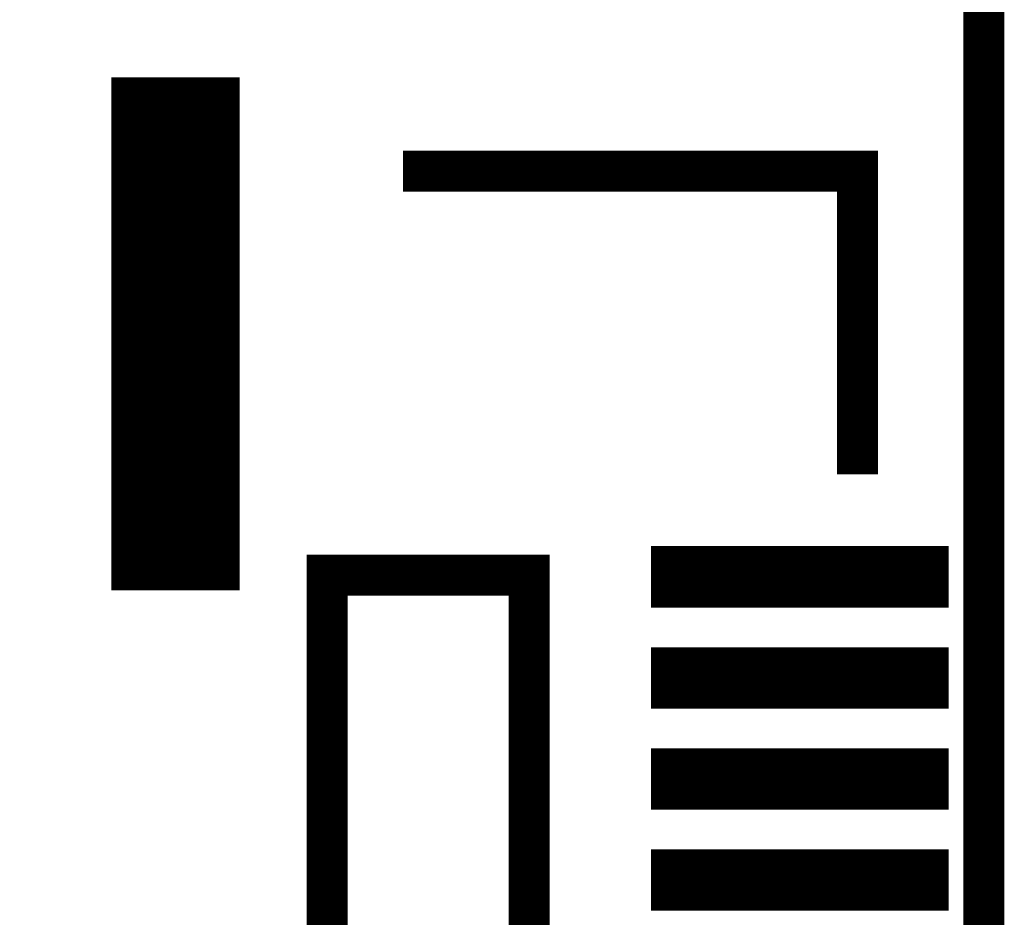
# Model space of a CAD drawing. Extents: x -28 to 78, y -35 to 66.
# Tile 7 of 31: x 7.73 to 12.6, y 18.56 to 23. Entities that reach past the tile are written whole.
import ezdxf

# ---------------------------------------------------------------- set-up
doc = ezdxf.new("R2010")
doc.units = 0
doc.layers.add('PG_SILKSCREEN_BOTTOM', color=5, linetype='CONTINUOUS')
doc.layers.add('PIN_BOTTOM', color=6, linetype='CONTINUOUS')

msp = doc.modelspace()

# ---------------------------------------------------------------- linework, layer by layer
at = {"layer": 'PG_SILKSCREEN_BOTTOM', "const_width": 0.2032}
for points in [[(3.420019, 63.999999), (3.420019, 2.000001), (12.500018, 2.000001), (12.500018, 63.999999)], [(9.25002, 20.25), (9.25002, 5.750001), (10.250018, 5.750001), (10.250018, 20.25)]]:
    msp.add_lwpolyline(points, close=True, dxfattribs=at)
msp.add_lwpolyline([(11.875018, 20.749999), (11.875018, 22.250001), (9.625018, 22.250001)], dxfattribs=at)
at = {"layer": 'PIN_BOTTOM', "const_width": 0.01}
for points in [[(8.18752, 20.18), (8.18752, 22.709998), (8.812517, 22.709998), (8.812517, 20.18)], [(10.858419, 20.094202), (10.858419, 20.388999), (12.321616, 20.388999), (12.321616, 20.094202)], [(10.858419, 19.5942), (10.858419, 19.888998), (12.321616, 19.888998), (12.321616, 19.5942)], [(10.858419, 19.094199), (10.858419, 19.388996), (12.321616, 19.388996), (12.321616, 19.094199)], [(10.858419, 18.594197), (10.858419, 18.888994), (12.321616, 18.888994), (12.321616, 18.594197)]]:
    msp.add_lwpolyline(points, close=True, dxfattribs=at)
for points in [[(8.18752, 22.709955), (8.812517, 22.709955)], [(8.18752, 22.699955), (8.812517, 22.699955)], [(8.18752, 22.689955), (8.812517, 22.689955)], [(8.18752, 22.679955), (8.812517, 22.679955)], [(8.18752, 22.669955), (8.812517, 22.669955)], [(8.18752, 22.659955), (8.812517, 22.659955)], [(8.18752, 22.649955), (8.812517, 22.649955)], [(8.18752, 22.639955), (8.812517, 22.639955)], [(8.18752, 22.629955), (8.812517, 22.629955)], [(8.18752, 22.619955), (8.812517, 22.619955)], [(8.18752, 22.609955), (8.812517, 22.609955)], [(8.18752, 22.599955), (8.812517, 22.599955)], [(8.18752, 22.589955), (8.812517, 22.589955)], [(8.18752, 22.579955), (8.812517, 22.579955)], [(8.18752, 22.569955), (8.812517, 22.569955)], [(8.18752, 22.559955), (8.812517, 22.559955)], [(8.18752, 22.549955), (8.812517, 22.549955)], [(8.18752, 22.539955), (8.812517, 22.539955)], [(8.18752, 22.529955), (8.812517, 22.529955)], [(8.18752, 22.519955), (8.812517, 22.519955)], [(8.18752, 22.509955), (8.812517, 22.509955)], [(8.18752, 22.499955), (8.812517, 22.499955)], [(8.18752, 22.489955), (8.812517, 22.489955)], [(8.18752, 22.479955), (8.812517, 22.479955)], [(8.18752, 22.469955), (8.812517, 22.469955)], [(8.18752, 22.459955), (8.812517, 22.459955)], [(8.18752, 22.449955), (8.812517, 22.449955)], [(8.18752, 22.439955), (8.812517, 22.439955)], [(8.18752, 22.429955), (8.812517, 22.429955)], [(8.18752, 22.419955), (8.812517, 22.419955)], [(8.18752, 22.409955), (8.812517, 22.409955)], [(8.18752, 22.399955), (8.812517, 22.399955)], [(8.18752, 22.389955), (8.812517, 22.389955)], [(8.18752, 22.379955), (8.812517, 22.379955)], [(8.18752, 22.369955), (8.812517, 22.369955)], [(8.18752, 22.359955), (8.812517, 22.359955)], [(8.18752, 22.349955), (8.812517, 22.349955)], [(8.18752, 22.339955), (8.812517, 22.339955)], [(8.18752, 22.329955), (8.812517, 22.329955)], [(8.18752, 22.319955), (8.812517, 22.319955)], [(8.18752, 22.309955), (8.812517, 22.309955)], [(8.18752, 22.299955), (8.812517, 22.299955)], [(8.18752, 22.289955), (8.812517, 22.289955)], [(8.18752, 22.279955), (8.812517, 22.279955)], [(8.18752, 22.269955), (8.812517, 22.269955)], [(8.18752, 22.259955), (8.812517, 22.259955)], [(8.18752, 22.249955), (8.812517, 22.249955)], [(8.18752, 22.239956), (8.812517, 22.239956)], [(8.18752, 22.229956), (8.812517, 22.229956)], [(8.18752, 22.219956), (8.812517, 22.219956)], [(8.18752, 22.209956), (8.812517, 22.209956)], [(8.18752, 22.199956), (8.812517, 22.199956)], [(8.18752, 22.189956), (8.812517, 22.189956)], [(8.18752, 22.179956), (8.812517, 22.179956)], [(8.18752, 22.169956), (8.812517, 22.169956)], [(8.18752, 22.159956), (8.812517, 22.159956)], [(8.18752, 22.149956), (8.812517, 22.149956)], [(8.18752, 22.139956), (8.812517, 22.139956)], [(8.18752, 22.129956), (8.812517, 22.129956)], [(8.18752, 22.119956), (8.812517, 22.119956)], [(8.18752, 22.109956), (8.812517, 22.109956)], [(8.18752, 22.099956), (8.812517, 22.099956)], [(8.18752, 22.089956), (8.812517, 22.089956)], [(8.18752, 22.079956), (8.812517, 22.079956)], [(8.18752, 22.069956), (8.812517, 22.069956)], [(8.18752, 22.059956), (8.812517, 22.059956)], [(8.18752, 22.049956), (8.812517, 22.049956)], [(8.18752, 22.039956), (8.812517, 22.039956)], [(8.18752, 22.029956), (8.812517, 22.029956)], [(8.18752, 22.019956), (8.812517, 22.019956)], [(8.18752, 22.009956), (8.812517, 22.009956)], [(8.18752, 21.999956), (8.812517, 21.999956)], [(8.18752, 21.989956), (8.812517, 21.989956)], [(8.18752, 21.979956), (8.812517, 21.979956)], [(8.18752, 21.969956), (8.812517, 21.969956)], [(8.18752, 21.959956), (8.812517, 21.959956)], [(8.18752, 21.949956), (8.812517, 21.949956)], [(8.18752, 21.939956), (8.812517, 21.939956)], [(8.18752, 21.929956), (8.812517, 21.929956)], [(8.18752, 21.919956), (8.812517, 21.919956)], [(8.18752, 21.909956), (8.812517, 21.909956)], [(8.18752, 21.899956), (8.812517, 21.899956)], [(8.18752, 21.889956), (8.812517, 21.889956)], [(8.18752, 21.879956), (8.812517, 21.879956)], [(8.18752, 21.869956), (8.812517, 21.869956)], [(8.18752, 21.859956), (8.812517, 21.859956)], [(8.18752, 21.849956), (8.812517, 21.849956)], [(8.18752, 21.839956), (8.812517, 21.839956)], [(8.18752, 21.829956), (8.812517, 21.829956)], [(8.18752, 21.819956), (8.812517, 21.819956)], [(8.18752, 21.809956), (8.812517, 21.809956)], [(8.18752, 21.799956), (8.812517, 21.799956)], [(8.18752, 21.789956), (8.812517, 21.789956)], [(8.18752, 21.779956), (8.812517, 21.779956)], [(8.18752, 21.769956), (8.812517, 21.769956)], [(8.18752, 21.759956), (8.812517, 21.759956)], [(8.18752, 21.749957), (8.812517, 21.749957)], [(8.18752, 21.739957), (8.812517, 21.739957)], [(8.18752, 21.729957), (8.812517, 21.729957)], [(8.18752, 21.719957), (8.812517, 21.719957)], [(8.18752, 21.709957), (8.812517, 21.709957)], [(8.18752, 21.699957), (8.812517, 21.699957)], [(8.18752, 21.689957), (8.812517, 21.689957)], [(8.18752, 21.679957), (8.812517, 21.679957)], [(8.18752, 21.669957), (8.812517, 21.669957)], [(8.18752, 21.659957), (8.812517, 21.659957)], [(8.18752, 21.649957), (8.812517, 21.649957)], [(8.18752, 21.639957), (8.812517, 21.639957)], [(8.18752, 21.629957), (8.812517, 21.629957)], [(8.18752, 21.619957), (8.812517, 21.619957)], [(8.18752, 21.609957), (8.812517, 21.609957)], [(8.18752, 21.599957), (8.812517, 21.599957)], [(8.18752, 21.589957), (8.812517, 21.589957)], [(8.18752, 21.579957), (8.812517, 21.579957)], [(8.18752, 21.569957), (8.812517, 21.569957)], [(8.18752, 21.559957), (8.812517, 21.559957)], [(8.18752, 21.549957), (8.812517, 21.549957)], [(8.18752, 21.539957), (8.812517, 21.539957)], [(8.18752, 21.529957), (8.812517, 21.529957)], [(8.18752, 21.519957), (8.812517, 21.519957)], [(8.18752, 21.509957), (8.812517, 21.509957)], [(8.18752, 21.499957), (8.812517, 21.499957)], [(8.18752, 21.489957), (8.812517, 21.489957)], [(8.18752, 21.479957), (8.812517, 21.479957)], [(8.18752, 21.469957), (8.812517, 21.469957)], [(8.18752, 21.459957), (8.812517, 21.459957)], [(8.18752, 21.449957), (8.812517, 21.449957)], [(8.18752, 21.439957), (8.812517, 21.439957)], [(8.18752, 21.429957), (8.812517, 21.429957)], [(8.18752, 21.419957), (8.812517, 21.419957)], [(8.18752, 21.409957), (8.812517, 21.409957)], [(8.18752, 21.399957), (8.812517, 21.399957)], [(8.18752, 21.389957), (8.812517, 21.389957)], [(8.18752, 21.379957), (8.812517, 21.379957)], [(8.18752, 21.369957), (8.812517, 21.369957)], [(8.18752, 21.359957), (8.812517, 21.359957)], [(8.18752, 21.349957), (8.812517, 21.349957)], [(8.18752, 21.339957), (8.812517, 21.339957)], [(8.18752, 21.329957), (8.812517, 21.329957)], [(8.18752, 21.319957), (8.812517, 21.319957)], [(8.18752, 21.309957), (8.812517, 21.309957)], [(8.18752, 21.299957), (8.812517, 21.299957)], [(8.18752, 21.289957), (8.812517, 21.289957)], [(8.18752, 21.279957), (8.812517, 21.279957)], [(8.18752, 21.269957), (8.812517, 21.269957)], [(8.18752, 21.259957), (8.812517, 21.259957)], [(8.18752, 21.249957), (8.812517, 21.249957)], [(8.18752, 21.239958), (8.812517, 21.239958)], [(8.18752, 21.229958), (8.812517, 21.229958)], [(8.18752, 21.219958), (8.812517, 21.219958)], [(8.18752, 21.209958), (8.812517, 21.209958)], [(8.18752, 21.199958), (8.812517, 21.199958)], [(8.18752, 21.189958), (8.812517, 21.189958)], [(8.18752, 21.179958), (8.812517, 21.179958)], [(8.18752, 21.169958), (8.812517, 21.169958)], [(8.18752, 21.159958), (8.812517, 21.159958)], [(8.18752, 21.149958), (8.812517, 21.149958)], [(8.18752, 21.139958), (8.812517, 21.139958)], [(8.18752, 21.129958), (8.812517, 21.129958)], [(8.18752, 21.119958), (8.812517, 21.119958)], [(8.18752, 21.109958), (8.812517, 21.109958)], [(8.18752, 21.099958), (8.812517, 21.099958)], [(8.18752, 21.089958), (8.812517, 21.089958)], [(8.18752, 21.079958), (8.812517, 21.079958)], [(8.18752, 21.069958), (8.812517, 21.069958)], [(8.18752, 21.059958), (8.812517, 21.059958)], [(8.18752, 21.049958), (8.812517, 21.049958)], [(8.18752, 21.039958), (8.812517, 21.039958)], [(8.18752, 21.029958), (8.812517, 21.029958)], [(8.18752, 21.019958), (8.812517, 21.019958)], [(8.18752, 21.009958), (8.812517, 21.009958)], [(8.18752, 20.999958), (8.812517, 20.999958)], [(8.18752, 20.989958), (8.812517, 20.989958)], [(8.18752, 20.979958), (8.812517, 20.979958)], [(8.18752, 20.969958), (8.812517, 20.969958)], [(8.18752, 20.959958), (8.812517, 20.959958)], [(8.18752, 20.949958), (8.812517, 20.949958)], [(8.18752, 20.939958), (8.812517, 20.939958)], [(8.18752, 20.929958), (8.812517, 20.929958)], [(8.18752, 20.919958), (8.812517, 20.919958)], [(8.18752, 20.909958), (8.812517, 20.909958)], [(8.18752, 20.899958), (8.812517, 20.899958)], [(8.18752, 20.889958), (8.812517, 20.889958)], [(8.18752, 20.879958), (8.812517, 20.879958)], [(8.18752, 20.869958), (8.812517, 20.869958)], [(8.18752, 20.859958), (8.812517, 20.859958)], [(8.18752, 20.849958), (8.812517, 20.849958)], [(8.18752, 20.839958), (8.812517, 20.839958)], [(8.18752, 20.829958), (8.812517, 20.829958)], [(8.18752, 20.819958), (8.812517, 20.819958)], [(8.18752, 20.809958), (8.812517, 20.809958)], [(8.18752, 20.799958), (8.812517, 20.799958)], [(8.18752, 20.789958), (8.812517, 20.789958)], [(8.18752, 20.779958), (8.812517, 20.779958)], [(8.18752, 20.769958), (8.812517, 20.769958)], [(8.18752, 20.759958), (8.812517, 20.759958)], [(8.18752, 20.749958), (8.812517, 20.749958)], [(8.18752, 20.739959), (8.812517, 20.739959)], [(8.18752, 20.729959), (8.812517, 20.729959)], [(8.18752, 20.719959), (8.812517, 20.719959)], [(8.18752, 20.709959), (8.812517, 20.709959)], [(8.18752, 20.699959), (8.812517, 20.699959)], [(8.18752, 20.689959), (8.812517, 20.689959)], [(8.18752, 20.679959), (8.812517, 20.679959)], [(8.18752, 20.669959), (8.812517, 20.669959)], [(8.18752, 20.659959), (8.812517, 20.659959)], [(8.18752, 20.649959), (8.812517, 20.649959)], [(8.18752, 20.639959), (8.812517, 20.639959)], [(8.18752, 20.629959), (8.812517, 20.629959)], [(8.18752, 20.619959), (8.812517, 20.619959)], [(8.18752, 20.609959), (8.812517, 20.609959)], [(8.18752, 20.599959), (8.812517, 20.599959)], [(8.18752, 20.589959), (8.812517, 20.589959)], [(8.18752, 20.579959), (8.812517, 20.579959)], [(8.18752, 20.569959), (8.812517, 20.569959)], [(8.18752, 20.559959), (8.812517, 20.559959)], [(8.18752, 20.549959), (8.812517, 20.549959)], [(8.18752, 20.539959), (8.812517, 20.539959)], [(8.18752, 20.529959), (8.812517, 20.529959)], [(8.18752, 20.519959), (8.812517, 20.519959)], [(8.18752, 20.509959), (8.812517, 20.509959)], [(8.18752, 20.499959), (8.812517, 20.499959)], [(8.18752, 20.489959), (8.812517, 20.489959)], [(8.18752, 20.479959), (8.812517, 20.479959)], [(8.18752, 20.469959), (8.812517, 20.469959)], [(8.18752, 20.459959), (8.812517, 20.459959)], [(8.18752, 20.449959), (8.812517, 20.449959)], [(8.18752, 20.439959), (8.812517, 20.439959)], [(8.18752, 20.429959), (8.812517, 20.429959)], [(8.18752, 20.419959), (8.812517, 20.419959)], [(8.18752, 20.409959), (8.812517, 20.409959)], [(8.18752, 20.399959), (8.812517, 20.399959)], [(8.18752, 20.389959), (8.812517, 20.389959)], [(8.18752, 20.379959), (8.812517, 20.379959)], [(8.18752, 20.369959), (8.812517, 20.369959)], [(10.858419, 20.379959), (12.321616, 20.379959)], [(10.858419, 20.369959), (12.321616, 20.369959)], [(8.18752, 20.359959), (8.812517, 20.359959)], [(8.18752, 20.349959), (8.812517, 20.349959)], [(8.18752, 20.339959), (8.812517, 20.339959)], [(8.18752, 20.329959), (8.812517, 20.329959)], [(8.18752, 20.319959), (8.812517, 20.319959)], [(10.858419, 20.359959), (12.321616, 20.359959)], [(10.858419, 20.349959), (12.321616, 20.349959)], [(10.858419, 20.339959), (12.321616, 20.339959)], [(10.858419, 20.329959), (12.321616, 20.329959)], [(10.858419, 20.319959), (12.321616, 20.319959)], [(8.18752, 20.309959), (8.812517, 20.309959)], [(8.18752, 20.299959), (8.812517, 20.299959)], [(8.18752, 20.289959), (8.812517, 20.289959)], [(8.18752, 20.279959), (8.812517, 20.279959)], [(8.18752, 20.269959), (8.812517, 20.269959)], [(10.858419, 20.309959), (12.321616, 20.309959)], [(10.858419, 20.299959), (12.321616, 20.299959)], [(10.858419, 20.289959), (12.321616, 20.289959)], [(10.858419, 20.279959), (12.321616, 20.279959)], [(10.858419, 20.269959), (12.321616, 20.269959)], [(8.18752, 20.259959), (8.812517, 20.259959)], [(8.18752, 20.249959), (8.812517, 20.249959)], [(8.18752, 20.23996), (8.812517, 20.23996)], [(8.18752, 20.22996), (8.812517, 20.22996)], [(8.18752, 20.21996), (8.812517, 20.21996)], [(10.858419, 20.259959), (12.321616, 20.259959)], [(10.858419, 20.249959), (12.321616, 20.249959)], [(10.858419, 20.23996), (12.321616, 20.23996)], [(10.858419, 20.22996), (12.321616, 20.22996)], [(10.858419, 20.21996), (12.321616, 20.21996)], [(8.18752, 20.20996), (8.812517, 20.20996)], [(8.18752, 20.19996), (8.812517, 20.19996)], [(8.18752, 20.18996), (8.812517, 20.18996)], [(10.858419, 20.20996), (12.321616, 20.20996)], [(10.858419, 20.19996), (12.321616, 20.19996)], [(10.858419, 20.18996), (12.321616, 20.18996)], [(10.858419, 20.17996), (12.321616, 20.17996)], [(10.858419, 20.16996), (12.321616, 20.16996)], [(10.858419, 20.15996), (12.321616, 20.15996)], [(10.858419, 20.14996), (12.321616, 20.14996)], [(10.858419, 20.13996), (12.321616, 20.13996)], [(10.858419, 20.12996), (12.321616, 20.12996)], [(10.858419, 20.11996), (12.321616, 20.11996)], [(10.858419, 20.10996), (12.321616, 20.10996)], [(10.858419, 20.09996), (12.321616, 20.09996)], [(10.858419, 19.87996), (12.321616, 19.87996)], [(10.858419, 19.86996), (12.321616, 19.86996)], [(10.858419, 19.85996), (12.321616, 19.85996)], [(10.858419, 19.84996), (12.321616, 19.84996)], [(10.858419, 19.83996), (12.321616, 19.83996)], [(10.858419, 19.82996), (12.321616, 19.82996)], [(10.858419, 19.81996), (12.321616, 19.81996)], [(10.858419, 19.80996), (12.321616, 19.80996)], [(10.858419, 19.79996), (12.321616, 19.79996)], [(10.858419, 19.78996), (12.321616, 19.78996)], [(10.858419, 19.77996), (12.321616, 19.77996)], [(10.858419, 19.76996), (12.321616, 19.76996)], [(10.858419, 19.75996), (12.321616, 19.75996)], [(10.858419, 19.749961), (12.321616, 19.749961)], [(10.858419, 19.739961), (12.321616, 19.739961)], [(10.858419, 19.729961), (12.321616, 19.729961)], [(10.858419, 19.719961), (12.321616, 19.719961)], [(10.858419, 19.709961), (12.321616, 19.709961)], [(10.858419, 19.699961), (12.321616, 19.699961)], [(10.858419, 19.689961), (12.321616, 19.689961)], [(10.858419, 19.679961), (12.321616, 19.679961)], [(10.858419, 19.669961), (12.321616, 19.669961)], [(10.858419, 19.659961), (12.321616, 19.659961)], [(10.858419, 19.649961), (12.321616, 19.649961)], [(10.858419, 19.639961), (12.321616, 19.639961)], [(10.858419, 19.629961), (12.321616, 19.629961)], [(10.858419, 19.619961), (12.321616, 19.619961)], [(10.858419, 19.609961), (12.321616, 19.609961)], [(10.858419, 19.599961), (12.321616, 19.599961)], [(10.858419, 19.379961), (12.321616, 19.379961)], [(10.858419, 19.369961), (12.321616, 19.369961)], [(10.858419, 19.359961), (12.321616, 19.359961)], [(10.858419, 19.349961), (12.321616, 19.349961)], [(10.858419, 19.339961), (12.321616, 19.339961)], [(10.858419, 19.329961), (12.321616, 19.329961)], [(10.858419, 19.319961), (12.321616, 19.319961)], [(10.858419, 19.309961), (12.321616, 19.309961)], [(10.858419, 19.299961), (12.321616, 19.299961)], [(10.858419, 19.289961), (12.321616, 19.289961)], [(10.858419, 19.279961), (12.321616, 19.279961)], [(10.858419, 19.269961), (12.321616, 19.269961)], [(10.858419, 19.259961), (12.321616, 19.259961)], [(10.858419, 19.249961), (12.321616, 19.249961)], [(10.858419, 19.239962), (12.321616, 19.239962)], [(10.858419, 19.229962), (12.321616, 19.229962)], [(10.858419, 19.219962), (12.321616, 19.219962)], [(10.858419, 19.209962), (12.321616, 19.209962)], [(10.858419, 19.199962), (12.321616, 19.199962)], [(10.858419, 19.189962), (12.321616, 19.189962)], [(10.858419, 19.179962), (12.321616, 19.179962)], [(10.858419, 19.169962), (12.321616, 19.169962)], [(10.858419, 19.159962), (12.321616, 19.159962)], [(10.858419, 19.149962), (12.321616, 19.149962)], [(10.858419, 19.139962), (12.321616, 19.139962)], [(10.858419, 19.129962), (12.321616, 19.129962)], [(10.858419, 19.119962), (12.321616, 19.119962)], [(10.858419, 19.109962), (12.321616, 19.109962)], [(10.858419, 19.099962), (12.321616, 19.099962)], [(10.858419, 18.879962), (12.321616, 18.879962)], [(10.858419, 18.869962), (12.321616, 18.869962)], [(10.858419, 18.859962), (12.321616, 18.859962)], [(10.858419, 18.849962), (12.321616, 18.849962)], [(10.858419, 18.839962), (12.321616, 18.839962)], [(10.858419, 18.829962), (12.321616, 18.829962)], [(10.858419, 18.819962), (12.321616, 18.819962)], [(10.858419, 18.809962), (12.321616, 18.809962)], [(10.858419, 18.799962), (12.321616, 18.799962)], [(10.858419, 18.789962), (12.321616, 18.789962)], [(10.858419, 18.779962), (12.321616, 18.779962)], [(10.858419, 18.769962), (12.321616, 18.769962)], [(10.858419, 18.759962), (12.321616, 18.759962)], [(10.858419, 18.749962), (12.321616, 18.749962)], [(10.858419, 18.739963), (12.321616, 18.739963)], [(10.858419, 18.729963), (12.321616, 18.729963)], [(10.858419, 18.719963), (12.321616, 18.719963)], [(10.858419, 18.709963), (12.321616, 18.709963)], [(10.858419, 18.699963), (12.321616, 18.699963)], [(10.858419, 18.689963), (12.321616, 18.689963)], [(10.858419, 18.679963), (12.321616, 18.679963)], [(10.858419, 18.669963), (12.321616, 18.669963)], [(10.858419, 18.659963), (12.321616, 18.659963)], [(10.858419, 18.649963), (12.321616, 18.649963)], [(10.858419, 18.639963), (12.321616, 18.639963)], [(10.858419, 18.629963), (12.321616, 18.629963)], [(10.858419, 18.619963), (12.321616, 18.619963)], [(10.858419, 18.609963), (12.321616, 18.609963)], [(10.858419, 18.599963), (12.321616, 18.599963)]]:
    msp.add_lwpolyline(points, dxfattribs=at)

doc.saveas('drawing.dxf')
